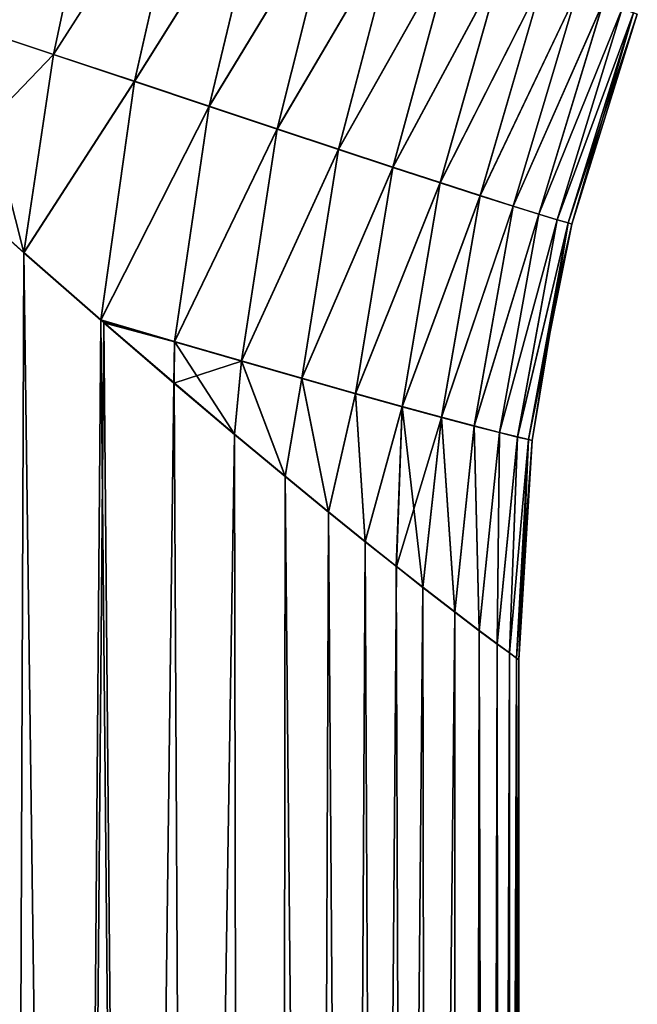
# Model space of a CAD drawing. Header units: millimetres. Extents: x -24 to 72, y 0 to 310.
# Tile 6 of 251: x 20.85 to 22.89, y 56.36 to 59.61. Entities that reach past the tile are written whole.
import ezdxf

# ---------------------------------------------------------------- set-up
doc = ezdxf.new("R2010")
doc.units = ezdxf.units.MM
doc.header["$LTSCALE"] = 65.185185
for name, color, linetype in [('13', 7, 'CONTINUOUS'), ('14', 7, 'CONTINUOUS'), ('2', 7, 'CONTINUOUS'), ('4', 7, 'CONTINUOUS')]:
    doc.layers.add(name, color=color, linetype=linetype)

msp = doc.modelspace()

# ---------------------------------------------------------------- linework, layer by layer
at = {"layer": '13', "color": 7, "linetype": 'CONTINUOUS'}
for points in [[(21.1365, 60.2954, 8.1798), (20.8408, 60.4066, 8.8292), (20.6777, 59.5914, 8.9224), (21.1365, 60.2954, 8.1798)], [(20.9659, 59.4959, 8.2594), (21.1365, 60.2954, 8.1798), (20.6777, 59.5914, 8.9224), (20.9659, 59.4959, 8.2594)], [(21.4109, 60.1917, 7.5244), (21.1365, 60.2954, 8.1798), (20.9659, 59.4959, 8.2594), (21.4109, 60.1917, 7.5244)], [(21.2331, 59.4072, 7.5918), (21.4109, 60.1917, 7.5244), (20.9659, 59.4959, 8.2594), (21.2331, 59.4072, 7.5918)], [(21.6633, 60.0956, 6.863), (21.4109, 60.1917, 7.5244), (21.2331, 59.4072, 7.5918), (21.6633, 60.0956, 6.863)], [(21.479, 59.3253, 6.9194), (21.6633, 60.0956, 6.863), (21.2331, 59.4072, 7.5918), (21.479, 59.3253, 6.9194)], [(21.8934, 60.0075, 6.1954), (21.6633, 60.0956, 6.863), (21.479, 59.3253, 6.9194), (21.8934, 60.0075, 6.1954)], [(21.7031, 59.2507, 6.242), (21.8934, 60.0075, 6.1954), (21.479, 59.3253, 6.9194), (21.7031, 59.2507, 6.242)], [(22.1007, 59.9279, 5.5215), (21.8934, 60.0075, 6.1954), (21.7031, 59.2507, 6.242), (22.1007, 59.9279, 5.5215)], [(21.905, 59.1836, 5.5597), (22.1007, 59.9279, 5.5215), (21.7031, 59.2507, 6.242), (21.905, 59.1836, 5.5597)], [(22.2847, 59.8572, 4.8422), (22.1007, 59.9279, 5.5215), (21.905, 59.1836, 5.5597), (22.2847, 59.8572, 4.8422)], [(22.0841, 59.1243, 4.8732), (22.2847, 59.8572, 4.8422), (21.905, 59.1836, 5.5597), (22.0841, 59.1243, 4.8732)], [(22.4447, 59.7959, 4.1586), (22.2847, 59.8572, 4.8422), (22.0841, 59.1243, 4.8732), (22.4447, 59.7959, 4.1586)], [(22.24, 59.0732, 4.1834), (22.4447, 59.7959, 4.1586), (22.0841, 59.1243, 4.8732), (22.24, 59.0732, 4.1834)], [(22.5805, 59.7442, 3.4717), (22.4447, 59.7959, 4.1586), (22.24, 59.0732, 4.1834), (22.5805, 59.7442, 3.4717)], [(22.3723, 59.0304, 3.4911), (22.5805, 59.7442, 3.4717), (22.24, 59.0732, 4.1834), (22.3723, 59.0304, 3.4911)], [(22.6919, 59.7021, 2.7821), (22.5805, 59.7442, 3.4717), (22.3723, 59.0304, 3.4911), (22.6919, 59.7021, 2.7821)], [(22.4808, 58.9958, 2.7966), (22.6919, 59.7021, 2.7821), (22.3723, 59.0304, 3.4911), (22.4808, 58.9958, 2.7966)], [(22.7786, 59.6698, 2.0896), (22.6919, 59.7021, 2.7821), (22.4808, 58.9958, 2.7966), (22.7786, 59.6698, 2.0896)], [(22.5654, 58.9694, 2.0999), (22.7786, 59.6698, 2.0896), (22.4808, 58.9958, 2.7966), (22.5654, 58.9694, 2.0999)], [(22.8407, 59.6469, 1.3947), (22.7786, 59.6698, 2.0896), (22.5654, 58.9694, 2.0999), (22.8407, 59.6469, 1.3947)], [(22.626, 58.9509, 1.4012), (22.8407, 59.6469, 1.3947), (22.5654, 58.9694, 2.0999), (22.626, 58.9509, 1.4012)], [(22.878, 59.6334, 0.698), (22.8407, 59.6469, 1.3947), (22.626, 58.9509, 1.4012), (22.878, 59.6334, 0.698)], [(22.6624, 58.9401, 0.7011), (22.878, 59.6334, 0.698), (22.626, 58.9509, 1.4012), (22.6624, 58.9401, 0.7011)], [(22.6745, 58.9366, 0), (22.878, 59.6334, 0.698), (22.6624, 58.9401, 0.7011), (22.6745, 58.9366, 0)], [(22.8904, 59.629, 0), (22.878, 59.6334, 0.698), (22.6745, 58.9366, 0), (22.8904, 59.629, 0)], [(20.5806, 59.0982, 9.0932), (20.8679, 58.8427, 8.4131), (20.6777, 59.5914, 8.9224), (20.5806, 59.0982, 9.0932)], [(20.8679, 58.8427, 8.4131), (20.9659, 59.4959, 8.2594), (20.6777, 59.5914, 8.9224), (20.8679, 58.8427, 8.4131)], [(20.8679, 58.8427, 8.4131), (21.2331, 59.4072, 7.5918), (20.9659, 59.4959, 8.2594), (20.8679, 58.8427, 8.4131)], [(20.8679, 58.8427, 8.4131), (21.1221, 58.6205, 7.7529), (21.2331, 59.4072, 7.5918), (20.8679, 58.8427, 8.4131)], [(21.1221, 58.6205, 7.7529), (21.479, 59.3253, 6.9194), (21.2331, 59.4072, 7.5918), (21.1221, 58.6205, 7.7529)], [(21.479, 59.3253, 6.9194), (21.1221, 58.6205, 7.7529), (21.3643, 58.5499, 7.0622), (21.479, 59.3253, 6.9194)], [(21.7031, 59.2507, 6.242), (21.479, 59.3253, 6.9194), (21.3643, 58.5499, 7.0622), (21.7031, 59.2507, 6.242)], [(21.5854, 58.4858, 6.3671), (21.7031, 59.2507, 6.242), (21.3643, 58.5499, 7.0622), (21.5854, 58.4858, 6.3671)], [(21.905, 59.1836, 5.5597), (21.7031, 59.2507, 6.242), (21.5854, 58.4858, 6.3671), (21.905, 59.1836, 5.5597)], [(21.7845, 58.4285, 5.6682), (21.905, 59.1836, 5.5597), (21.5854, 58.4858, 6.3671), (21.7845, 58.4285, 5.6682)], [(22.0841, 59.1243, 4.8732), (21.905, 59.1836, 5.5597), (21.7845, 58.4285, 5.6682), (22.0841, 59.1243, 4.8732)], [(21.9611, 58.3784, 4.9661), (22.0841, 59.1243, 4.8732), (21.7845, 58.4285, 5.6682), (21.9611, 58.3784, 4.9661)], [(22.24, 59.0732, 4.1834), (22.0841, 59.1243, 4.8732), (21.9611, 58.3784, 4.9661), (22.24, 59.0732, 4.1834)], [(22.1149, 58.3354, 4.2615), (22.24, 59.0732, 4.1834), (21.9611, 58.3784, 4.9661), (22.1149, 58.3354, 4.2615)], [(22.3723, 59.0304, 3.4911), (22.24, 59.0732, 4.1834), (22.1149, 58.3354, 4.2615), (22.3723, 59.0304, 3.4911)], [(22.2454, 58.2996, 3.5549), (22.3723, 59.0304, 3.4911), (22.1149, 58.3354, 4.2615), (22.2454, 58.2996, 3.5549)], [(22.4808, 58.9958, 2.7966), (22.3723, 59.0304, 3.4911), (22.2454, 58.2996, 3.5549), (22.4808, 58.9958, 2.7966)], [(22.3525, 58.2711, 2.8468), (22.4808, 58.9958, 2.7966), (22.2454, 58.2996, 3.5549), (22.3525, 58.2711, 2.8468)], [(22.5654, 58.9694, 2.0999), (22.4808, 58.9958, 2.7966), (22.3525, 58.2711, 2.8468), (22.5654, 58.9694, 2.0999)], [(22.436, 58.2495, 2.137), (22.5654, 58.9694, 2.0999), (22.3525, 58.2711, 2.8468), (22.436, 58.2495, 2.137)], [(22.626, 58.9509, 1.4012), (22.5654, 58.9694, 2.0999), (22.436, 58.2495, 2.137), (22.626, 58.9509, 1.4012)], [(22.4958, 58.2346, 1.4256), (22.626, 58.9509, 1.4012), (22.436, 58.2495, 2.137), (22.4958, 58.2346, 1.4256)], [(22.6624, 58.9401, 0.7011), (22.626, 58.9509, 1.4012), (22.4958, 58.2346, 1.4256), (22.6624, 58.9401, 0.7011)], [(22.5318, 58.226, 0.7132), (22.6624, 58.9401, 0.7011), (22.4958, 58.2346, 1.4256), (22.5318, 58.226, 0.7132)], [(22.5437, 58.2232, 0), (22.6624, 58.9401, 0.7011), (22.5318, 58.226, 0.7132), (22.5437, 58.2232, 0)], [(22.6153, 58.6705, 0), (22.6624, 58.9401, 0.7011), (22.5437, 58.2232, 0), (22.6153, 58.6705, 0)], [(22.6745, 58.9366, 0), (22.6624, 58.9401, 0.7011), (22.6153, 58.6705, 0), (22.6745, 58.9366, 0)], [(21.1221, 58.6205, 7.7529), (21.1317, 58.6122, 7.7267), (21.3643, 58.5499, 7.0622), (21.1221, 58.6205, 7.7529)], [(21.1317, 58.6122, 7.7267), (21.3631, 58.4131, 7.0617), (21.3643, 58.5499, 7.0622), (21.1317, 58.6122, 7.7267)], [(21.3631, 58.4131, 7.0617), (21.5624, 58.2442, 6.4276), (21.3643, 58.5499, 7.0622), (21.3631, 58.4131, 7.0617)], [(21.5624, 58.2442, 6.4276), (21.5854, 58.4858, 6.3671), (21.3643, 58.5499, 7.0622), (21.5624, 58.2442, 6.4276)], [(21.5624, 58.2442, 6.4276), (21.7296, 58.1054, 5.8373), (21.5854, 58.4858, 6.3671), (21.5624, 58.2442, 6.4276)], [(21.7296, 58.1054, 5.8373), (21.7845, 58.4285, 5.6682), (21.5854, 58.4858, 6.3671), (21.7296, 58.1054, 5.8373)], [(21.7296, 58.1054, 5.8373), (21.8721, 57.9883, 5.2783), (21.7845, 58.4285, 5.6682), (21.7296, 58.1054, 5.8373)], [(21.8721, 57.9883, 5.2783), (21.9611, 58.3784, 4.9661), (21.7845, 58.4285, 5.6682), (21.8721, 57.9883, 5.2783)], [(21.8721, 57.9883, 5.2783), (21.9932, 57.8905, 4.7486), (21.9611, 58.3784, 4.9661), (21.8721, 57.9883, 5.2783)], [(21.9932, 57.8905, 4.7486), (22.1149, 58.3354, 4.2615), (21.9611, 58.3784, 4.9661), (21.9932, 57.8905, 4.7486)], [(21.9932, 57.8905, 4.7486), (22.096, 57.8085, 4.2444), (22.1149, 58.3354, 4.2615), (21.9932, 57.8905, 4.7486)], [(22.096, 57.8085, 4.2444), (22.1832, 57.7396, 3.7624), (22.1149, 58.3354, 4.2615), (22.096, 57.8085, 4.2444)], [(22.1832, 57.7396, 3.7624), (22.2454, 58.2996, 3.5549), (22.1149, 58.3354, 4.2615), (22.1832, 57.7396, 3.7624)], [(22.1832, 57.7396, 3.7624), (22.2887, 57.6577, 3.0762), (22.2454, 58.2996, 3.5549), (22.1832, 57.7396, 3.7624)], [(22.2887, 57.6577, 3.0762), (22.3525, 58.2711, 2.8468), (22.2454, 58.2996, 3.5549), (22.2887, 57.6577, 3.0762)], [(22.2887, 57.6577, 3.0762), (22.369, 57.5965, 2.4247), (22.3525, 58.2711, 2.8468), (22.2887, 57.6577, 3.0762)], [(22.369, 57.5965, 2.4247), (22.436, 58.2495, 2.137), (22.3525, 58.2711, 2.8468), (22.369, 57.5965, 2.4247)], [(22.369, 57.5965, 2.4247), (22.428, 57.5524, 1.7983), (22.436, 58.2495, 2.137), (22.369, 57.5965, 2.4247)], [(22.428, 57.5524, 1.7983), (22.4958, 58.2346, 1.4256), (22.436, 58.2495, 2.137), (22.428, 57.5524, 1.7983)], [(22.428, 57.5524, 1.7983), (22.4686, 57.5226, 1.1887), (22.4958, 58.2346, 1.4256), (22.428, 57.5524, 1.7983)], [(22.4686, 57.5226, 1.1887), (22.5318, 58.226, 0.7132), (22.4958, 58.2346, 1.4256), (22.4686, 57.5226, 1.1887)], [(22.4686, 57.5226, 1.1887), (22.4922, 57.5055, 0.5908), (22.5318, 58.226, 0.7132), (22.4686, 57.5226, 1.1887)], [(22.4922, 57.5055, 0.5908), (22.5, 57.5), (22.5318, 58.226, 0.7132), (22.4922, 57.5055, 0.5908)], [(22.5, 57.5), (22.5437, 58.2232, 0), (22.5318, 58.226, 0.7132), (22.5, 57.5)]]:
    msp.add_3dface(points, dxfattribs=at)
at = {"layer": '14', "color": 7, "linetype": 'CONTINUOUS'}
for points in [[(21.1364, 60.2952, -8.1802), (20.6776, 59.5916, -8.9227), (20.8406, 60.4068, -8.8295), (21.1364, 60.2952, -8.1802)], [(20.9657, 59.4955, -8.2598), (20.6776, 59.5916, -8.9227), (21.1364, 60.2952, -8.1802), (20.9657, 59.4955, -8.2598)], [(21.4107, 60.1911, -7.525), (20.9657, 59.4955, -8.2598), (21.1364, 60.2952, -8.1802), (21.4107, 60.1911, -7.525)], [(21.233, 59.4064, -7.5922), (20.9657, 59.4955, -8.2598), (21.4107, 60.1911, -7.525), (21.233, 59.4064, -7.5922)], [(21.6632, 60.0947, -6.8635), (21.233, 59.4064, -7.5922), (21.4107, 60.1911, -7.525), (21.6632, 60.0947, -6.8635)], [(21.4788, 59.3243, -6.9199), (21.233, 59.4064, -7.5922), (21.6632, 60.0947, -6.8635), (21.4788, 59.3243, -6.9199)], [(21.8933, 60.0065, -6.1958), (21.4788, 59.3243, -6.9199), (21.6632, 60.0947, -6.8635), (21.8933, 60.0065, -6.1958)], [(21.703, 59.2495, -6.2425), (21.4788, 59.3243, -6.9199), (21.8933, 60.0065, -6.1958), (21.703, 59.2495, -6.2425)], [(22.1007, 59.9269, -5.5218), (21.703, 59.2495, -6.2425), (21.8933, 60.0065, -6.1958), (22.1007, 59.9269, -5.5218)], [(21.9049, 59.1824, -5.5601), (21.703, 59.2495, -6.2425), (22.1007, 59.9269, -5.5218), (21.9049, 59.1824, -5.5601)], [(22.2847, 59.8562, -4.8425), (21.9049, 59.1824, -5.5601), (22.1007, 59.9269, -5.5218), (22.2847, 59.8562, -4.8425)], [(22.0841, 59.1232, -4.8735), (21.9049, 59.1824, -5.5601), (22.2847, 59.8562, -4.8425), (22.0841, 59.1232, -4.8735)], [(22.4447, 59.795, -4.1588), (22.0841, 59.1232, -4.8735), (22.2847, 59.8562, -4.8425), (22.4447, 59.795, -4.1588)], [(22.24, 59.0722, -4.1836), (22.0841, 59.1232, -4.8735), (22.4447, 59.795, -4.1588), (22.24, 59.0722, -4.1836)], [(22.5806, 59.7434, -3.4719), (22.24, 59.0722, -4.1836), (22.4447, 59.795, -4.1588), (22.5806, 59.7434, -3.4719)], [(22.3723, 59.0296, -3.4912), (22.24, 59.0722, -4.1836), (22.5806, 59.7434, -3.4719), (22.3723, 59.0296, -3.4912)], [(22.6919, 59.7016, -2.7822), (22.3723, 59.0296, -3.4912), (22.5806, 59.7434, -3.4719), (22.6919, 59.7016, -2.7822)], [(22.4808, 58.9952, -2.7968), (22.3723, 59.0296, -3.4912), (22.6919, 59.7016, -2.7822), (22.4808, 58.9952, -2.7968)], [(22.7786, 59.6694, -2.0897), (22.4808, 58.9952, -2.7968), (22.6919, 59.7016, -2.7822), (22.7786, 59.6694, -2.0897)], [(22.5654, 58.969, -2.1), (22.4808, 58.9952, -2.7968), (22.7786, 59.6694, -2.0897), (22.5654, 58.969, -2.1)], [(22.8407, 59.6468, -1.3948), (22.5654, 58.969, -2.1), (22.7786, 59.6694, -2.0897), (22.8407, 59.6468, -1.3948)], [(22.626, 58.9508, -1.4013), (22.5654, 58.969, -2.1), (22.8407, 59.6468, -1.3948), (22.626, 58.9508, -1.4013)], [(22.878, 59.6334, -0.6981), (22.626, 58.9508, -1.4013), (22.8407, 59.6468, -1.3948), (22.878, 59.6334, -0.6981)], [(22.6624, 58.9401, -0.7012), (22.626, 58.9508, -1.4013), (22.878, 59.6334, -0.6981), (22.6624, 58.9401, -0.7012)], [(22.8904, 59.629, 0), (22.6624, 58.9401, -0.7012), (22.878, 59.6334, -0.6981), (22.8904, 59.629, 0)], [(22.8904, 59.629, 0), (22.6745, 58.9366, 0), (22.6624, 58.9401, -0.7012), (22.8904, 59.629, 0)], [(20.9657, 59.4955, -8.2598), (20.5821, 59.097, -9.0899), (20.6776, 59.5916, -8.9227), (20.9657, 59.4955, -8.2598)], [(20.8685, 58.8416, -8.4117), (20.5821, 59.097, -9.0899), (20.9657, 59.4955, -8.2598), (20.8685, 58.8416, -8.4117)], [(21.233, 59.4064, -7.5922), (20.8685, 58.8416, -8.4117), (20.9657, 59.4955, -8.2598), (21.233, 59.4064, -7.5922)], [(21.122, 58.6195, -7.7532), (20.8685, 58.8416, -8.4117), (21.233, 59.4064, -7.5922), (21.122, 58.6195, -7.7532)], [(21.4788, 59.3243, -6.9199), (21.122, 58.6195, -7.7532), (21.233, 59.4064, -7.5922), (21.4788, 59.3243, -6.9199)], [(21.3643, 58.5487, -7.0625), (21.122, 58.6195, -7.7532), (21.4788, 59.3243, -6.9199), (21.3643, 58.5487, -7.0625)], [(21.703, 59.2495, -6.2425), (21.3643, 58.5487, -7.0625), (21.4788, 59.3243, -6.9199), (21.703, 59.2495, -6.2425)], [(21.5853, 58.4844, -6.3674), (21.3643, 58.5487, -7.0625), (21.703, 59.2495, -6.2425), (21.5853, 58.4844, -6.3674)], [(21.9049, 59.1824, -5.5601), (21.5853, 58.4844, -6.3674), (21.703, 59.2495, -6.2425), (21.9049, 59.1824, -5.5601)], [(21.7844, 58.4271, -5.6684), (21.5853, 58.4844, -6.3674), (21.9049, 59.1824, -5.5601), (21.7844, 58.4271, -5.6684)], [(22.0841, 59.1232, -4.8735), (21.7844, 58.4271, -5.6684), (21.9049, 59.1824, -5.5601), (22.0841, 59.1232, -4.8735)], [(21.9611, 58.377, -4.9663), (21.7844, 58.4271, -5.6684), (22.0841, 59.1232, -4.8735), (21.9611, 58.377, -4.9663)], [(22.24, 59.0722, -4.1836), (21.9611, 58.377, -4.9663), (22.0841, 59.1232, -4.8735), (22.24, 59.0722, -4.1836)], [(22.1149, 58.3342, -4.2616), (21.9611, 58.377, -4.9663), (22.24, 59.0722, -4.1836), (22.1149, 58.3342, -4.2616)], [(22.3723, 59.0296, -3.4912), (22.1149, 58.3342, -4.2616), (22.24, 59.0722, -4.1836), (22.3723, 59.0296, -3.4912)], [(22.2454, 58.2987, -3.555), (22.1149, 58.3342, -4.2616), (22.3723, 59.0296, -3.4912), (22.2454, 58.2987, -3.555)], [(22.4808, 58.9952, -2.7968), (22.2454, 58.2987, -3.555), (22.3723, 59.0296, -3.4912), (22.4808, 58.9952, -2.7968)], [(22.3525, 58.2704, -2.8469), (22.2454, 58.2987, -3.555), (22.4808, 58.9952, -2.7968), (22.3525, 58.2704, -2.8469)], [(22.5654, 58.969, -2.1), (22.3525, 58.2704, -2.8469), (22.4808, 58.9952, -2.7968), (22.5654, 58.969, -2.1)], [(22.436, 58.2491, -2.137), (22.3525, 58.2704, -2.8469), (22.5654, 58.969, -2.1), (22.436, 58.2491, -2.137)], [(22.626, 58.9508, -1.4013), (22.436, 58.2491, -2.137), (22.5654, 58.969, -2.1), (22.626, 58.9508, -1.4013)], [(22.4958, 58.2344, -1.4257), (22.436, 58.2491, -2.137), (22.626, 58.9508, -1.4013), (22.4958, 58.2344, -1.4257)], [(22.6624, 58.9401, -0.7012), (22.4958, 58.2344, -1.4257), (22.626, 58.9508, -1.4013), (22.6624, 58.9401, -0.7012)], [(22.5318, 58.2259, -0.7133), (22.4958, 58.2344, -1.4257), (22.6624, 58.9401, -0.7012), (22.5318, 58.2259, -0.7133)], [(22.6745, 58.9366, 0), (22.5318, 58.2259, -0.7133), (22.6624, 58.9401, -0.7012), (22.6745, 58.9366, 0)], [(22.6745, 58.9366, 0), (22.6153, 58.6705, 0), (22.5318, 58.2259, -0.7133), (22.6745, 58.9366, 0)], [(22.6153, 58.6705, 0), (22.5437, 58.2232, 0), (22.5318, 58.2259, -0.7133), (22.6153, 58.6705, 0)], [(21.1316, 58.6111, -7.7269), (21.122, 58.6195, -7.7532), (21.3643, 58.5487, -7.0625), (21.1316, 58.6111, -7.7269)], [(21.363, 58.4118, -7.0621), (21.1316, 58.6111, -7.7269), (21.3643, 58.5487, -7.0625), (21.363, 58.4118, -7.0621)], [(21.5853, 58.4844, -6.3674), (21.363, 58.4118, -7.0621), (21.3643, 58.5487, -7.0625), (21.5853, 58.4844, -6.3674)], [(21.5623, 58.2427, -6.4277), (21.363, 58.4118, -7.0621), (21.5853, 58.4844, -6.3674), (21.5623, 58.2427, -6.4277)], [(21.7296, 58.1039, -5.8373), (21.5623, 58.2427, -6.4277), (21.5853, 58.4844, -6.3674), (21.7296, 58.1039, -5.8373)], [(21.7844, 58.4271, -5.6684), (21.7296, 58.1039, -5.8373), (21.5853, 58.4844, -6.3674), (21.7844, 58.4271, -5.6684)], [(21.8722, 57.9868, -5.2781), (21.7296, 58.1039, -5.8373), (21.7844, 58.4271, -5.6684), (21.8722, 57.9868, -5.2781)], [(21.9611, 58.377, -4.9663), (21.8722, 57.9868, -5.2781), (21.7844, 58.4271, -5.6684), (21.9611, 58.377, -4.9663)], [(21.9933, 57.8891, -4.7484), (21.8722, 57.9868, -5.2781), (21.9611, 58.377, -4.9663), (21.9933, 57.8891, -4.7484)], [(22.1149, 58.3342, -4.2616), (21.9933, 57.8891, -4.7484), (21.9611, 58.377, -4.9663), (22.1149, 58.3342, -4.2616)], [(22.0961, 57.8072, -4.2441), (21.9933, 57.8891, -4.7484), (22.1149, 58.3342, -4.2616), (22.0961, 57.8072, -4.2441)], [(22.2454, 58.2987, -3.555), (22.0961, 57.8072, -4.2441), (22.1149, 58.3342, -4.2616), (22.2454, 58.2987, -3.555)], [(22.1833, 57.7385, -3.762), (22.0961, 57.8072, -4.2441), (22.2454, 58.2987, -3.555), (22.1833, 57.7385, -3.762)], [(22.2888, 57.6568, -3.0758), (22.1833, 57.7385, -3.762), (22.2454, 58.2987, -3.555), (22.2888, 57.6568, -3.0758)], [(22.3525, 58.2704, -2.8469), (22.2888, 57.6568, -3.0758), (22.2454, 58.2987, -3.555), (22.3525, 58.2704, -2.8469)], [(22.369, 57.5959, -2.4245), (22.2888, 57.6568, -3.0758), (22.3525, 58.2704, -2.8469), (22.369, 57.5959, -2.4245)], [(22.436, 58.2491, -2.137), (22.369, 57.5959, -2.4245), (22.3525, 58.2704, -2.8469), (22.436, 58.2491, -2.137)], [(22.428, 57.552, -1.7981), (22.369, 57.5959, -2.4245), (22.436, 58.2491, -2.137), (22.428, 57.552, -1.7981)], [(22.4958, 58.2344, -1.4257), (22.428, 57.552, -1.7981), (22.436, 58.2491, -2.137), (22.4958, 58.2344, -1.4257)], [(22.4686, 57.5224, -1.1886), (22.428, 57.552, -1.7981), (22.4958, 58.2344, -1.4257), (22.4686, 57.5224, -1.1886)], [(22.5318, 58.2259, -0.7133), (22.4686, 57.5224, -1.1886), (22.4958, 58.2344, -1.4257), (22.5318, 58.2259, -0.7133)], [(22.4922, 57.5055, -0.5908), (22.4686, 57.5224, -1.1886), (22.5318, 58.2259, -0.7133), (22.4922, 57.5055, -0.5908)], [(22.5437, 58.2232, 0), (22.4922, 57.5055, -0.5908), (22.5318, 58.2259, -0.7133), (22.5437, 58.2232, 0)], [(22.5, 57.5), (22.4922, 57.5055, -0.5908), (22.5437, 58.2232, 0), (22.5, 57.5)]]:
    msp.add_3dface(points, dxfattribs=at)
at = {"layer": '2', "color": 7, "linetype": 'CONTINUOUS'}
for points in [[(20.8685, 58.8416, -8.4117), (20.6374, 0, -8.9637), (20.5821, 59.097, -9.0899), (20.8685, 58.8416, -8.4117)], [(21.122, 58.6195, -7.7532), (20.6374, 0, -8.9637), (20.8685, 58.8416, -8.4117), (21.122, 58.6195, -7.7532)], [(21.1316, 58.6111, -7.7269), (20.6374, 0, -8.9637), (21.122, 58.6195, -7.7532), (21.1316, 58.6111, -7.7269)], [(21.363, 58.4118, -7.0621), (20.6374, 0, -8.9637), (21.1316, 58.6111, -7.7269), (21.363, 58.4118, -7.0621)], [(21.5623, 58.2427, -6.4277), (20.6374, 0, -8.9637), (21.363, 58.4118, -7.0621), (21.5623, 58.2427, -6.4277)], [(21.6656, 0, -6.0704), (20.6374, 0, -8.9637), (21.5623, 58.2427, -6.4277), (21.6656, 0, -6.0704)], [(21.7296, 58.1039, -5.8373), (21.6656, 0, -6.0704), (21.5623, 58.2427, -6.4277), (21.7296, 58.1039, -5.8373)], [(21.8722, 57.9868, -5.2781), (21.6656, 0, -6.0704), (21.7296, 58.1039, -5.8373), (21.8722, 57.9868, -5.2781)], [(21.9933, 57.8891, -4.7484), (21.6656, 0, -6.0704), (21.8722, 57.9868, -5.2781), (21.9933, 57.8891, -4.7484)], [(22.0961, 57.8072, -4.2441), (21.6656, 0, -6.0704), (21.9933, 57.8891, -4.7484), (22.0961, 57.8072, -4.2441)], [(22.1833, 57.7385, -3.762), (21.6656, 0, -6.0704), (22.0961, 57.8072, -4.2441), (22.1833, 57.7385, -3.762)], [(22.2888, 57.6568, -3.0758), (21.6656, 0, -6.0704), (22.1833, 57.7385, -3.762), (22.2888, 57.6568, -3.0758)], [(22.2904, 0, -3.0641), (21.6656, 0, -6.0704), (22.2888, 57.6568, -3.0758), (22.2904, 0, -3.0641)], [(22.369, 57.5959, -2.4245), (22.2904, 0, -3.0641), (22.2888, 57.6568, -3.0758), (22.369, 57.5959, -2.4245)], [(22.428, 57.552, -1.7981), (22.2904, 0, -3.0641), (22.369, 57.5959, -2.4245), (22.428, 57.552, -1.7981)], [(22.4686, 57.5224, -1.1886), (22.2904, 0, -3.0641), (22.428, 57.552, -1.7981), (22.4686, 57.5224, -1.1886)], [(22.4922, 57.5055, -0.5908), (22.2904, 0, -3.0641), (22.4686, 57.5224, -1.1886), (22.4922, 57.5055, -0.5908)], [(22.5, 57.5), (22.2904, 0, -3.0641), (22.4922, 57.5055, -0.5908), (22.5, 57.5)], [(22.5, 0), (22.2904, 0, -3.0641), (22.5, 57.5), (22.5, 0)]]:
    msp.add_3dface(points, dxfattribs=at)
at = {"layer": '4', "color": 7, "linetype": 'CONTINUOUS'}
for points in [[(20.5806, 59.0982, 9.0932), (20.6374, 0, 8.9637), (20.8679, 58.8427, 8.4131), (20.5806, 59.0982, 9.0932)], [(20.6374, 0, 8.9637), (21.6656, 0, 6.0704), (20.8679, 58.8427, 8.4131), (20.6374, 0, 8.9637)], [(20.8679, 58.8427, 8.4131), (21.6656, 0, 6.0704), (21.1221, 58.6205, 7.7529), (20.8679, 58.8427, 8.4131)], [(21.1221, 58.6205, 7.7529), (21.6656, 0, 6.0704), (21.1317, 58.6122, 7.7267), (21.1221, 58.6205, 7.7529)], [(21.1317, 58.6122, 7.7267), (21.6656, 0, 6.0704), (21.3631, 58.4131, 7.0617), (21.1317, 58.6122, 7.7267)], [(21.3631, 58.4131, 7.0617), (21.6656, 0, 6.0704), (21.5624, 58.2442, 6.4276), (21.3631, 58.4131, 7.0617)], [(21.5624, 58.2442, 6.4276), (21.6656, 0, 6.0704), (21.7296, 58.1054, 5.8373), (21.5624, 58.2442, 6.4276)], [(21.6656, 0, 6.0704), (22.2904, 0, 3.0641), (21.7296, 58.1054, 5.8373), (21.6656, 0, 6.0704)], [(21.7296, 58.1054, 5.8373), (22.2904, 0, 3.0641), (21.8721, 57.9883, 5.2783), (21.7296, 58.1054, 5.8373)], [(21.8721, 57.9883, 5.2783), (22.2904, 0, 3.0641), (21.9932, 57.8905, 4.7486), (21.8721, 57.9883, 5.2783)], [(21.9932, 57.8905, 4.7486), (22.2904, 0, 3.0641), (22.096, 57.8085, 4.2444), (21.9932, 57.8905, 4.7486)], [(22.096, 57.8085, 4.2444), (22.2904, 0, 3.0641), (22.1832, 57.7396, 3.7624), (22.096, 57.8085, 4.2444)], [(22.1832, 57.7396, 3.7624), (22.2904, 0, 3.0641), (22.2887, 57.6577, 3.0762), (22.1832, 57.7396, 3.7624)], [(22.2887, 57.6577, 3.0762), (22.2904, 0, 3.0641), (22.369, 57.5965, 2.4247), (22.2887, 57.6577, 3.0762)], [(22.2904, 0, 3.0641), (22.5, 0), (22.369, 57.5965, 2.4247), (22.2904, 0, 3.0641)], [(22.369, 57.5965, 2.4247), (22.5, 0), (22.428, 57.5524, 1.7983), (22.369, 57.5965, 2.4247)], [(22.428, 57.5524, 1.7983), (22.5, 0), (22.4686, 57.5226, 1.1887), (22.428, 57.5524, 1.7983)], [(22.4686, 57.5226, 1.1887), (22.5, 0), (22.4922, 57.5055, 0.5908), (22.4686, 57.5226, 1.1887)], [(22.5, 0), (22.5, 57.5), (22.4922, 57.5055, 0.5908), (22.5, 0)]]:
    msp.add_3dface(points, dxfattribs=at)

doc.saveas('drawing.dxf')
